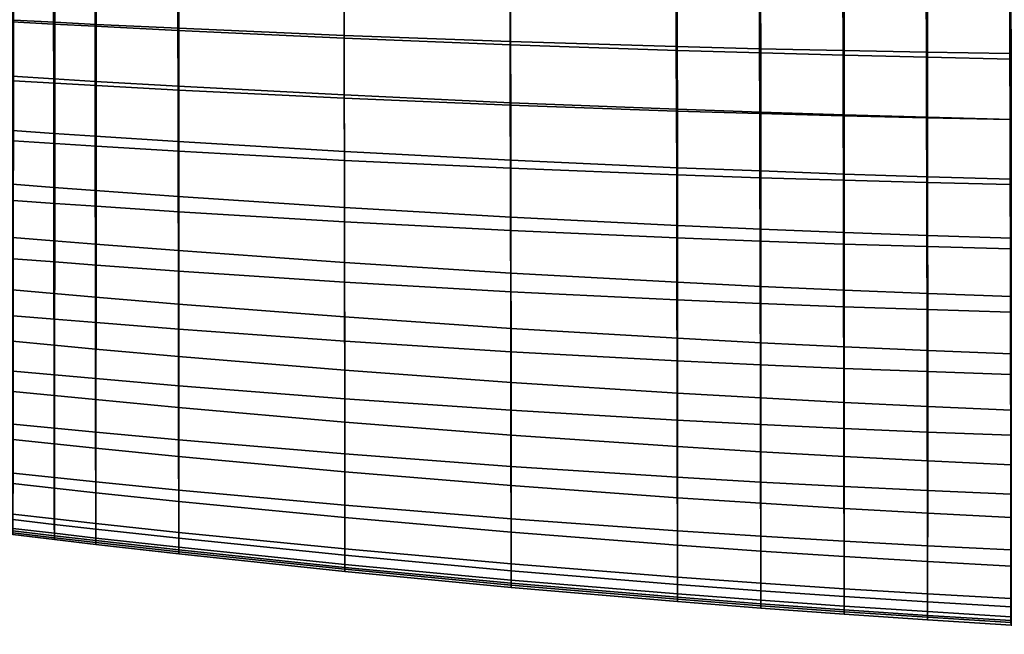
# Model space of a CAD drawing. Header units: millimetres. Extents: x -265 to 265, y -281 to 271.
# Tile 10 of 256: x -154 to -78, y -279 to -232. Entities that reach past the tile are written whole.
import ezdxf

# ---------------------------------------------------------------- set-up
doc = ezdxf.new("R2010")
doc.units = ezdxf.units.MM
doc.header["$MEASUREMENT"] = 0
doc.layers.add('sedak', color=7, linetype='Continuous', true_color=0x7faed0)

msp = doc.modelspace()

# ---------------------------------------------------------------- meshes
at = {"layer": 'sedak'}
mesh = msp.add_polyface(dxfattribs=at)
corners = [(-83.066, -202.664, 405.298), (-80.777, -210.757, 406.932), (-84.002, -210.749, 407.103), (-87.225, -210.74, 407.283), (-77.544, -220.457, 409.14), (-83.991, -220.391, 409.479), (-84.001, -215.604, 408.186), (-77.553, -215.644, 407.854), (-64.639, -220.561, 408.558), (-64.645, -215.707, 407.293), (-77.535, -225.228, 410.496), (-83.981, -225.137, 410.841), (-64.633, -225.374, 409.892), (-77.529, -229.974, 411.852), (-83.975, -229.858, 412.2), (-64.629, -230.161, 411.238), (-77.525, -234.683, 413.257), (-83.971, -234.542, 413.605), (-64.625, -234.911, 412.637), (-77.521, -239.347, 414.73), (-83.967, -239.182, 415.076), (-77.519, -243.965, 416.279), (-83.963, -243.776, 416.623), (-83.961, -248.314, 418.252), (-90.402, -248.077, 418.614), (-90.405, -243.565, 416.99), (-77.517, -248.527, 417.913), (-77.597, -239.34, 455.63), (-84.041, -239.214, 456.119), (-84.029, -244.216, 455.419), (-77.586, -244.362, 454.946), (-64.691, -239.526, 454.768), (-64.682, -244.583, 454.108), (-77.608, -234.264, 456.135), (-84.054, -234.157, 456.636), (-64.701, -234.421, 455.257), (-77.621, -229.143, 456.462), (-84.066, -229.054, 456.973), (-64.712, -229.272, 455.575), (-77.637, -223.983, 456.594), (-84.082, -223.91, 457.109), (-64.724, -224.087, 455.707), (-77.656, -218.793, 456.475), (-84.104, -218.736, 456.992), (-64.74, -218.874, 455.604), (-77.676, -213.573, 456.178), (-84.125, -213.532, 456.692), (-64.755, -213.633, 455.328), (-77.553, -210.766, 406.771), (-74.328, -210.773, 406.619), (-71.102, -210.78, 406.476), (-82.809, -208.29, 456.279), (-86.516, -208.274, 456.595), (-70.777, -208.334, 455.401), (-74.944, -208.32, 455.681), (-78.953, -208.305, 455.974)]
mesh.append_faces([[corners[k] for k in face] for face in [(0, 1, 2, 2), (3, 0, 2, 2), (4, 5, 6, 7), (8, 4, 7, 9), (10, 11, 5, 4), (12, 10, 4, 8), (13, 14, 11, 10), (15, 13, 10, 12), (16, 17, 14, 13), (18, 16, 13, 15), (19, 20, 17, 16), (21, 22, 20, 19), (23, 24, 25, 22), (26, 23, 22, 21), (27, 28, 29, 30), (31, 27, 30, 32), (33, 34, 28, 27), (35, 33, 27, 31), (36, 37, 34, 33), (38, 36, 33, 35), (39, 40, 37, 36), (41, 39, 36, 38), (42, 43, 40, 39), (44, 42, 39, 41), (45, 46, 43, 42), (47, 45, 42, 44), (6, 2, 1, 1), (48, 49, 7, 7), (7, 1, 48, 48), (2, 6, 3, 3), (50, 7, 49, 49), (7, 6, 1, 1), (50, 9, 7, 7), (51, 52, 46, 46), (47, 53, 54, 45), (51, 46, 45, 55), (45, 54, 55, 55)]])
mesh = msp.add_polyface(dxfattribs=at)
corners = [(-90.62, -203.37, 405.872), (-90.448, -210.73, 407.473), (-93.672, -210.72, 407.674), (-98.299, -204.083, 406.52), (-96.896, -210.71, 407.885), (-100.119, -210.699, 408.108), (-90.438, -220.317, 409.852), (-96.883, -220.233, 410.259), (-96.896, -215.506, 408.962), (-90.447, -215.557, 408.555), (-83.991, -220.391, 409.479), (-84.001, -215.604, 408.186), (-90.426, -225.034, 411.217), (-96.869, -224.918, 411.625), (-83.981, -225.137, 410.841), (-90.419, -229.727, 412.577), (-96.861, -229.581, 412.983), (-83.975, -229.858, 412.2), (-90.413, -234.384, 413.98), (-96.854, -234.208, 414.382), (-83.971, -234.542, 413.605), (-96.85, -238.792, 415.846), (-103.288, -238.567, 416.27), (-103.295, -234.014, 414.813), (-90.408, -238.998, 415.448), (-83.967, -239.182, 415.076), (-96.845, -243.331, 417.382), (-103.282, -243.075, 417.798), (-90.405, -243.565, 416.99), (-83.963, -243.776, 416.623), (-90.482, -239.065, 456.65), (-96.924, -238.895, 457.225), (-96.91, -243.851, 456.483), (-90.471, -244.045, 455.93), (-90.495, -234.03, 457.183), (-96.938, -233.884, 457.78), (-84.054, -234.157, 456.636), (-84.041, -239.214, 456.119), (-90.51, -228.947, 457.533), (-96.952, -228.824, 458.147), (-84.066, -229.054, 456.973), (-90.525, -223.823, 457.68), (-96.97, -223.722, 458.309), (-84.082, -223.91, 457.109), (-90.549, -218.669, 457.569), (-96.996, -218.59, 458.211), (-84.104, -218.736, 456.992), (-90.571, -213.484, 457.272), (-97.02, -213.428, 457.922), (-84.125, -213.532, 456.692), (-87.225, -210.74, 407.283), (-96.79, -208.224, 457.596), (-102.983, -208.189, 458.299), (-103.459, -213.364, 458.65), (-93.501, -208.241, 457.254), (-86.516, -208.274, 456.595), (-90.078, -208.258, 456.92)]
mesh.append_faces([[corners[k] for k in face] for face in [(0, 1, 2, 2), (3, 4, 5, 5), (6, 7, 8, 9), (10, 6, 9, 11), (12, 13, 7, 6), (14, 12, 6, 10), (15, 16, 13, 12), (17, 15, 12, 14), (18, 19, 16, 15), (20, 18, 15, 17), (21, 22, 23, 19), (24, 21, 19, 18), (25, 24, 18, 20), (26, 27, 22, 21), (28, 26, 21, 24), (29, 28, 24, 25), (30, 31, 32, 33), (34, 35, 31, 30), (36, 34, 30, 37), (38, 39, 35, 34), (40, 38, 34, 36), (41, 42, 39, 38), (43, 41, 38, 40), (44, 45, 42, 41), (46, 44, 41, 43), (47, 48, 45, 44), (49, 47, 44, 46), (8, 4, 2, 2), (9, 1, 50, 50), (1, 9, 2, 2), (50, 11, 9, 9), (8, 2, 9, 9), (8, 5, 4, 4), (48, 51, 52, 53), (48, 54, 51, 51), (47, 54, 48, 48), (49, 55, 56, 47), (56, 54, 47, 47)]])
mesh = msp.add_polyface(dxfattribs=at)
corners = [(-106.562, -210.675, 408.589), (-106.013, -204.794, 407.241), (-103.342, -210.687, 408.342), (-113.771, -205.505, 408.042), (-109.783, -210.662, 408.848), (-113.001, -210.648, 409.12), (-116.219, -210.634, 409.406), (-121.543, -206.212, 408.931), (-119.435, -210.619, 409.706), (-122.649, -210.603, 410.021), (-103.327, -220.14, 410.706), (-116.203, -219.924, 411.728), (-116.219, -215.311, 410.456), (-103.341, -215.448, 409.411), (-96.883, -220.233, 410.259), (-96.896, -215.506, 408.962), (-103.312, -224.79, 412.068), (-116.186, -224.497, 413.067), (-96.869, -224.918, 411.625), (-103.303, -229.42, 413.42), (-116.175, -229.051, 414.397), (-96.861, -229.581, 412.983), (-103.295, -234.014, 414.813), (-116.166, -233.572, 415.768), (-96.854, -234.208, 414.382), (-103.288, -238.567, 416.27), (-116.158, -238.054, 417.202), (-103.282, -243.075, 417.798), (-116.151, -242.495, 418.707), (-103.357, -238.703, 457.849), (-116.193, -238.251, 459.244), (-116.182, -243.119, 458.404), (-103.344, -243.631, 457.078), (-96.924, -238.895, 457.225), (-96.91, -243.851, 456.483), (-103.372, -233.717, 458.428), (-116.205, -233.325, 459.89), (-96.938, -233.884, 457.78), (-103.388, -228.683, 458.818), (-116.219, -228.35, 460.342), (-96.952, -228.824, 458.147), (-103.406, -223.607, 459.001), (-116.234, -223.333, 460.586), (-96.97, -223.722, 458.309), (-103.434, -218.5, 458.923), (-116.258, -218.286, 460.576), (-96.996, -218.59, 458.211), (-103.459, -213.364, 458.65), (-116.281, -213.211, 460.362), (-97.02, -213.428, 457.922), (-100.119, -210.699, 408.108), (-108.697, -208.153, 459.019), (-113.969, -208.117, 459.747), (-102.983, -208.189, 458.299), (-118.837, -208.08, 460.477)]
mesh.append_faces([[corners[k] for k in face] for face in [(0, 1, 2, 2), (3, 4, 5, 5), (3, 5, 6, 6), (7, 8, 9, 9), (10, 11, 12, 13), (14, 10, 13, 15), (16, 17, 11, 10), (18, 16, 10, 14), (19, 20, 17, 16), (21, 19, 16, 18), (22, 23, 20, 19), (24, 22, 19, 21), (25, 26, 23, 22), (27, 28, 26, 25), (29, 30, 31, 32), (33, 29, 32, 34), (35, 36, 30, 29), (37, 35, 29, 33), (38, 39, 36, 35), (40, 38, 35, 37), (41, 42, 39, 38), (43, 41, 38, 40), (44, 45, 42, 41), (46, 44, 41, 43), (47, 48, 45, 44), (49, 47, 44, 46), (9, 8, 12, 12), (12, 8, 6, 6), (12, 6, 5, 5), (5, 4, 12, 12), (0, 2, 13, 13), (2, 50, 13, 13), (13, 4, 0, 0), (4, 13, 12, 12), (15, 13, 50, 50), (47, 51, 52, 48), (47, 53, 51, 51), (48, 52, 54, 54)]])
mesh = msp.add_polyface(dxfattribs=at)
corners = [(-129.059, -219.667, 412.948), (-141.89, -219.368, 414.412), (-141.904, -214.95, 413.26), (-129.075, -215.146, 411.723), (-116.203, -219.924, 411.728), (-116.219, -215.311, 410.456), (-141.874, -223.755, 415.628), (-148.278, -223.535, 416.421), (-148.291, -219.201, 415.253), (-129.041, -224.153, 414.239), (-116.186, -224.497, 413.067), (-141.864, -228.125, 416.86), (-148.27, -227.853, 417.616), (-129.029, -228.62, 415.529), (-116.175, -229.051, 414.397), (-141.855, -232.469, 418.141), (-148.263, -232.146, 418.863), (-129.02, -233.058, 416.864), (-116.166, -233.572, 415.768), (-141.848, -236.782, 419.488), (-148.256, -236.41, 420.178), (-129.012, -237.46, 418.263), (-116.158, -238.054, 417.202), (-141.84, -241.061, 420.911), (-148.249, -240.644, 421.57), (-129.004, -241.824, 419.734), (-116.151, -242.495, 418.707), (-148.176, -236.737, 463.469), (-151.369, -236.557, 463.91), (-151.372, -241.217, 462.803), (-148.178, -241.418, 462.386), (-141.792, -237.082, 462.572), (-141.79, -241.805, 461.541), (-129.01, -237.709, 460.838), (-129.002, -242.51, 459.909), (-116.193, -238.251, 459.244), (-116.182, -243.119, 458.404), (-148.175, -232.001, 464.357), (-151.366, -231.844, 464.823), (-141.795, -232.303, 463.406), (-129.019, -232.852, 461.571), (-116.205, -233.325, 459.89), (-148.174, -227.221, 465.05), (-151.363, -227.087, 465.54), (-141.798, -227.478, 464.045), (-129.028, -227.947, 462.109), (-116.219, -228.35, 460.342), (-148.173, -222.403, 465.543), (-151.361, -222.294, 466.06), (-141.802, -222.615, 464.483), (-129.04, -223.001, 462.441), (-116.234, -223.333, 460.586), (-148.172, -217.559, 465.832), (-151.357, -217.475, 466.381), (-141.808, -217.724, 464.704), (-129.058, -218.025, 462.534), (-116.258, -218.286, 460.576)]
mesh.append_faces([[corners[k] for k in face] for face in [(0, 1, 2, 3), (4, 0, 3, 5), (6, 7, 8, 1), (9, 6, 1, 0), (10, 9, 0, 4), (11, 12, 7, 6), (13, 11, 6, 9), (14, 13, 9, 10), (15, 16, 12, 11), (17, 15, 11, 13), (18, 17, 13, 14), (19, 20, 16, 15), (21, 19, 15, 17), (22, 21, 17, 18), (23, 24, 20, 19), (25, 23, 19, 21), (26, 25, 21, 22), (27, 28, 29, 30), (31, 27, 30, 32), (33, 31, 32, 34), (35, 33, 34, 36), (37, 38, 28, 27), (39, 37, 27, 31), (40, 39, 31, 33), (41, 40, 33, 35), (42, 43, 38, 37), (44, 42, 37, 39), (45, 44, 39, 40), (46, 45, 40, 41), (47, 48, 43, 42), (49, 47, 42, 44), (50, 49, 44, 45), (51, 50, 45, 46), (52, 53, 48, 47), (54, 52, 47, 49), (55, 54, 49, 50), (56, 55, 50, 51)]])
mesh = msp.add_polyface(dxfattribs=at)
corners = [(-161.039, -223.051, 418.281), (-164.216, -222.92, 418.819), (-164.219, -218.731, 417.79), (-161.044, -218.832, 417.222), (-157.855, -223.178, 417.775), (-157.863, -218.929, 416.689), (-154.668, -223.301, 417.299), (-154.677, -219.023, 416.185), (-151.475, -223.42, 416.849), (-151.486, -219.114, 415.707), (-148.278, -223.535, 416.421), (-148.291, -219.201, 415.253), (-161.035, -227.254, 419.387), (-164.214, -227.093, 419.902), (-157.852, -227.411, 418.905), (-154.662, -227.563, 418.451), (-151.468, -227.71, 418.022), (-148.27, -227.853, 417.616), (-161.032, -231.439, 420.554), (-164.213, -231.248, 421.047), (-157.847, -231.623, 420.093), (-154.656, -231.803, 419.66), (-151.461, -231.977, 419.251), (-148.263, -232.146, 418.863), (-161.029, -235.6, 421.791), (-164.211, -235.382, 422.262), (-157.843, -235.811, 421.351), (-154.651, -236.017, 420.938), (-151.455, -236.216, 420.548), (-148.256, -236.41, 420.178), (-161.026, -239.736, 423.107), (-164.209, -239.492, 423.557), (-157.838, -239.972, 422.688), (-154.646, -240.202, 422.295), (-151.449, -240.426, 421.923), (-160.968, -235.995, 465.107), (-164.175, -235.802, 465.425), (-164.177, -240.367, 464.259), (-160.971, -240.585, 463.947), (-157.764, -236.186, 464.74), (-157.769, -240.8, 463.592), (-160.964, -231.355, 466.073), (-164.173, -231.188, 466.395), (-157.76, -231.52, 465.693), (-154.561, -231.683, 465.271), (-154.564, -236.373, 464.337), (-151.366, -231.844, 464.823), (-151.369, -236.557, 463.91), (-160.961, -226.674, 466.843), (-164.171, -226.534, 467.169), (-157.756, -226.813, 466.451), (-154.558, -226.951, 466.011), (-151.363, -227.087, 465.54), (-160.957, -221.959, 467.418), (-164.168, -221.848, 467.747), (-157.752, -222.071, 467.013), (-154.554, -222.183, 466.554), (-151.361, -222.294, 466.06)]
mesh.append_faces([[corners[k] for k in face] for face in [(0, 1, 2, 3), (4, 0, 3, 5), (6, 4, 5, 7), (8, 6, 7, 9), (10, 8, 9, 11), (12, 13, 1, 0), (14, 12, 0, 4), (15, 14, 4, 6), (16, 15, 6, 8), (17, 16, 8, 10), (18, 19, 13, 12), (20, 18, 12, 14), (21, 20, 14, 15), (22, 21, 15, 16), (23, 22, 16, 17), (24, 25, 19, 18), (26, 24, 18, 20), (27, 26, 20, 21), (28, 27, 21, 22), (29, 28, 22, 23), (30, 31, 25, 24), (32, 30, 24, 26), (33, 32, 26, 27), (34, 33, 27, 28), (35, 36, 37, 38), (39, 35, 38, 40), (41, 42, 36, 35), (43, 41, 35, 39), (44, 43, 39, 45), (46, 44, 45, 47), (48, 49, 42, 41), (50, 48, 41, 43), (51, 50, 43, 44), (52, 51, 44, 46), (53, 54, 49, 48), (55, 53, 48, 50), (56, 55, 50, 51), (57, 56, 51, 52)]])
mesh = msp.add_polyface(dxfattribs=at)
corners = [(-148.249, -240.644, 421.57), (-151.449, -240.426, 421.923), (-151.455, -236.216, 420.548), (-148.256, -236.41, 420.178), (-157.834, -244.097, 424.114), (-161.023, -243.837, 424.513), (-161.026, -239.736, 423.107), (-157.838, -239.972, 422.688), (-154.641, -244.351, 423.739), (-154.646, -240.202, 422.295), (-151.443, -244.597, 423.385), (-148.242, -244.837, 423.048), (-157.83, -248.181, 425.644), (-161.02, -247.898, 426.024), (-154.636, -248.456, 425.287), (-151.438, -248.723, 424.949), (-148.236, -248.984, 424.627), (-157.826, -252.211, 427.3), (-161.018, -251.908, 427.661), (-154.631, -252.506, 426.96), (-151.433, -252.794, 426.637), (-148.23, -253.074, 426.329), (-157.822, -256.168, 429.113), (-161.014, -255.846, 429.456), (-154.626, -256.483, 428.788), (-151.428, -256.789, 428.479), (-157.818, -260.023, 431.128), (-161.011, -259.683, 431.456), (-154.621, -260.355, 430.818), (-151.422, -260.679, 430.521), (-157.785, -258.495, 456.795), (-160.984, -258.19, 457.097), (-160.988, -262.241, 454.668), (-157.789, -262.568, 454.381), (-154.586, -258.793, 456.483), (-154.59, -262.889, 454.087), (-157.78, -254.235, 458.872), (-160.981, -253.952, 459.187), (-154.581, -254.512, 458.541), (-151.383, -254.782, 458.202), (-151.387, -259.085, 456.165), (-160.978, -249.588, 461.001), (-164.182, -249.322, 461.302), (-164.184, -253.663, 459.48), (-157.776, -249.849, 460.673), (-154.577, -250.104, 460.325), (-151.379, -250.353, 459.964), (-160.975, -245.131, 462.579), (-164.18, -244.889, 462.885), (-157.772, -245.369, 462.237), (-154.573, -245.602, 461.871), (-151.375, -245.83, 461.488), (-160.971, -240.585, 463.947), (-164.177, -240.367, 464.259), (-157.769, -240.8, 463.592), (-154.568, -241.01, 463.207), (-151.372, -241.217, 462.803), (-154.564, -236.373, 464.337), (-157.764, -236.186, 464.74), (-151.369, -236.557, 463.91)]
mesh.append_faces([[corners[k] for k in face] for face in [(0, 1, 2, 3), (4, 5, 6, 7), (8, 4, 7, 9), (10, 8, 9, 1), (11, 10, 1, 0), (12, 13, 5, 4), (14, 12, 4, 8), (15, 14, 8, 10), (16, 15, 10, 11), (17, 18, 13, 12), (19, 17, 12, 14), (20, 19, 14, 15), (21, 20, 15, 16), (22, 23, 18, 17), (24, 22, 17, 19), (25, 24, 19, 20), (26, 27, 23, 22), (28, 26, 22, 24), (29, 28, 24, 25), (30, 31, 32, 33), (34, 30, 33, 35), (36, 37, 31, 30), (38, 36, 30, 34), (39, 38, 34, 40), (41, 42, 43, 37), (44, 41, 37, 36), (45, 44, 36, 38), (46, 45, 38, 39), (47, 48, 42, 41), (49, 47, 41, 44), (50, 49, 44, 45), (51, 50, 45, 46), (52, 53, 48, 47), (54, 52, 47, 49), (55, 54, 49, 50), (56, 55, 50, 51), (57, 58, 54, 55), (59, 57, 55, 56)]])
mesh = msp.add_polyface(dxfattribs=at)
corners = [(-103.277, -247.53, 419.406), (-116.146, -246.885, 420.293), (-116.151, -242.495, 418.707), (-103.282, -243.075, 417.798), (-96.841, -247.816, 418.999), (-96.845, -243.331, 417.382), (-90.402, -248.077, 418.614), (-90.405, -243.565, 416.99), (-103.274, -251.927, 421.107), (-116.141, -251.219, 421.971), (-96.838, -252.242, 420.709), (-90.4, -252.53, 420.332), (-103.271, -256.256, 422.92), (-116.137, -255.487, 423.763), (-96.836, -256.599, 422.531), (-90.398, -256.914, 422.162), (-103.27, -260.497, 424.873), (-116.133, -259.669, 425.696), (-96.835, -260.867, 424.492), (-90.398, -261.209, 424.131), (-103.27, -264.623, 427.009), (-116.131, -263.738, 427.815), (-96.835, -265.021, 426.636), (-90.398, -265.388, 426.283), (-103.27, -268.578, 429.402), (-116.13, -267.636, 430.194), (-96.836, -269.002, 429.036), (-103.302, -262.578, 451.835), (-116.148, -261.812, 452.848), (-116.143, -266.151, 450.744), (-103.294, -266.99, 449.817), (-96.869, -262.915, 451.373), (-96.861, -267.364, 449.394), (-90.432, -263.222, 450.941), (-90.424, -267.705, 448.999), (-83.992, -263.499, 450.538), (-83.984, -268.016, 448.63), (-103.311, -257.996, 453.518), (-116.155, -257.298, 454.614), (-96.878, -258.301, 453.019), (-90.439, -258.577, 452.553), (-84, -258.823, 452.118), (-103.32, -253.297, 454.929), (-116.163, -252.663, 456.105), (-96.888, -253.571, 454.396), (-90.449, -253.818, 453.898), (-84.009, -254.037, 453.435), (-103.332, -248.505, 456.108), (-116.172, -247.934, 457.36), (-96.898, -248.751, 455.542), (-90.459, -248.971, 455.016), (-84.019, -249.164, 454.527), (-103.344, -243.631, 457.078), (-116.182, -243.119, 458.404), (-96.91, -243.851, 456.483), (-90.471, -244.045, 455.93), (-84.029, -244.216, 455.419), (-84.041, -239.214, 456.119), (-90.482, -239.065, 456.65)]
mesh.append_faces([[corners[k] for k in face] for face in [(0, 1, 2, 3), (4, 0, 3, 5), (6, 4, 5, 7), (8, 9, 1, 0), (10, 8, 0, 4), (11, 10, 4, 6), (12, 13, 9, 8), (14, 12, 8, 10), (15, 14, 10, 11), (16, 17, 13, 12), (18, 16, 12, 14), (19, 18, 14, 15), (20, 21, 17, 16), (22, 20, 16, 18), (23, 22, 18, 19), (24, 25, 21, 20), (26, 24, 20, 22), (27, 28, 29, 30), (31, 27, 30, 32), (33, 31, 32, 34), (35, 33, 34, 36), (37, 38, 28, 27), (39, 37, 27, 31), (40, 39, 31, 33), (41, 40, 33, 35), (42, 43, 38, 37), (44, 42, 37, 39), (45, 44, 39, 40), (46, 45, 40, 41), (47, 48, 43, 42), (49, 47, 42, 44), (50, 49, 44, 45), (51, 50, 45, 46), (52, 53, 48, 47), (54, 52, 47, 49), (55, 54, 49, 50), (56, 55, 50, 51), (57, 58, 55, 56)]])
mesh = msp.add_polyface(dxfattribs=at)
corners = [(-141.833, -245.297, 422.418), (-148.242, -244.837, 423.048), (-148.249, -240.644, 421.57), (-141.84, -241.061, 420.911), (-128.997, -246.141, 421.286), (-129.004, -241.824, 419.734), (-116.146, -246.885, 420.293), (-116.151, -242.495, 418.707), (-141.826, -249.485, 424.024), (-148.236, -248.984, 424.627), (-128.99, -250.405, 422.934), (-116.141, -251.219, 421.971), (-141.82, -253.613, 425.749), (-148.23, -253.074, 426.329), (-128.985, -254.606, 424.698), (-116.137, -255.487, 423.763), (-148.226, -257.088, 428.183), (-151.428, -256.789, 428.479), (-151.433, -252.794, 426.637), (-141.815, -257.663, 427.625), (-128.98, -258.725, 426.606), (-116.133, -259.669, 425.696), (-148.221, -260.995, 430.236), (-151.422, -260.679, 430.521), (-141.811, -261.605, 429.696), (-128.978, -262.732, 428.705), (-116.131, -263.738, 427.815), (-148.215, -264.738, 432.562), (-151.417, -264.405, 432.838), (-141.806, -265.38, 432.037), (-148.188, -259.37, 455.845), (-151.387, -259.085, 456.165), (-151.391, -263.203, 453.79), (-148.19, -263.509, 453.493), (-141.788, -259.918, 455.205), (-141.789, -264.099, 452.903), (-128.979, -260.925, 453.979), (-128.976, -265.186, 451.778), (-148.185, -255.046, 457.858), (-151.383, -254.782, 458.202), (-141.788, -255.554, 457.168), (-128.983, -256.483, 455.841), (-116.155, -257.298, 454.614), (-116.148, -261.812, 452.848), (-148.182, -250.597, 459.596), (-151.379, -250.353, 459.964), (-141.788, -251.064, 458.855), (-128.988, -251.918, 457.426), (-116.163, -252.663, 456.105), (-148.18, -246.052, 461.096), (-151.375, -245.83, 461.488), (-141.789, -246.479, 460.303), (-128.994, -247.258, 458.773), (-116.172, -247.934, 457.36), (-148.178, -241.418, 462.386), (-151.372, -241.217, 462.803), (-141.79, -241.805, 461.541), (-129.002, -242.51, 459.909), (-116.182, -243.119, 458.404)]
mesh.append_faces([[corners[k] for k in face] for face in [(0, 1, 2, 3), (4, 0, 3, 5), (6, 4, 5, 7), (8, 9, 1, 0), (10, 8, 0, 4), (11, 10, 4, 6), (12, 13, 9, 8), (14, 12, 8, 10), (15, 14, 10, 11), (16, 17, 18, 13), (19, 16, 13, 12), (20, 19, 12, 14), (21, 20, 14, 15), (22, 23, 17, 16), (24, 22, 16, 19), (25, 24, 19, 20), (26, 25, 20, 21), (27, 28, 23, 22), (29, 27, 22, 24), (30, 31, 32, 33), (34, 30, 33, 35), (36, 34, 35, 37), (38, 39, 31, 30), (40, 38, 30, 34), (41, 40, 34, 36), (42, 41, 36, 43), (44, 45, 39, 38), (46, 44, 38, 40), (47, 46, 40, 41), (48, 47, 41, 42), (49, 50, 45, 44), (51, 49, 44, 46), (52, 51, 46, 47), (53, 52, 47, 48), (54, 55, 50, 49), (56, 54, 49, 51), (57, 56, 51, 52), (58, 57, 52, 53)]])
mesh = msp.add_polyface(dxfattribs=at)
corners = [(-83.959, -252.793, 419.977), (-90.4, -252.53, 420.332), (-90.402, -248.077, 418.614), (-83.961, -248.314, 418.252), (-77.516, -253.029, 419.643), (-77.517, -248.527, 417.913), (-83.958, -257.201, 421.814), (-90.398, -256.914, 422.162), (-77.515, -257.46, 421.486), (-83.958, -261.521, 423.79), (-90.398, -261.209, 424.131), (-77.515, -261.804, 423.47), (-83.958, -265.725, 425.95), (-90.398, -265.388, 426.283), (-77.516, -266.031, 425.636), (-83.96, -269.758, 428.362), (-90.399, -269.396, 428.689), (-77.517, -270.089, 428.056), (-83.962, -273.499, 431.154), (-90.401, -273.11, 431.474), (-77.52, -273.857, 430.854), (-83.965, -276.623, 434.57), (-90.404, -276.204, 434.883), (-77.521, -277.009, 434.277), (-77.523, -278.062, 436.379), (-83.967, -277.661, 436.662), (-77.525, -278.41, 438.602), (-83.969, -278.005, 438.877), (-64.631, -279.124, 438.119), (-64.629, -278.767, 435.877), (-77.526, -278.209, 439.766), (-83.969, -277.809, 440.038), (-64.632, -278.913, 439.288), (-77.527, -277.766, 440.886), (-83.971, -277.374, 441.157), (-64.633, -278.452, 440.409), (-77.53, -276.367, 442.914), (-83.973, -276, 443.191), (-64.635, -277.005, 442.427), (-77.535, -272.596, 445.961), (-83.979, -272.277, 446.27), (-64.641, -273.138, 445.416), (-77.542, -268.296, 448.286), (-83.984, -268.016, 448.63), (-64.646, -268.761, 447.676), (-77.549, -263.745, 450.162), (-83.992, -263.499, 450.538), (-64.651, -264.147, 449.492), (-77.557, -259.04, 451.713), (-84, -258.823, 452.118), (-64.658, -259.388, 450.991), (-77.565, -254.229, 453.004), (-84.009, -254.037, 453.435), (-64.666, -254.528, 452.236), (-77.575, -249.332, 454.074), (-84.019, -249.164, 454.527), (-64.674, -249.589, 453.267), (-77.586, -244.362, 454.946), (-84.029, -244.216, 455.419), (-64.682, -244.583, 454.108)]
mesh.append_faces([[corners[k] for k in face] for face in [(0, 1, 2, 3), (4, 0, 3, 5), (6, 7, 1, 0), (8, 6, 0, 4), (9, 10, 7, 6), (11, 9, 6, 8), (12, 13, 10, 9), (14, 12, 9, 11), (15, 16, 13, 12), (17, 15, 12, 14), (18, 19, 16, 15), (20, 18, 15, 17), (21, 22, 19, 18), (23, 21, 18, 20), (24, 25, 21, 23), (26, 27, 25, 24), (28, 26, 24, 29), (30, 31, 27, 26), (32, 30, 26, 28), (33, 34, 31, 30), (35, 33, 30, 32), (36, 37, 34, 33), (38, 36, 33, 35), (39, 40, 37, 36), (41, 39, 36, 38), (42, 43, 40, 39), (44, 42, 39, 41), (45, 46, 43, 42), (47, 45, 42, 44), (48, 49, 46, 45), (50, 48, 45, 47), (51, 52, 49, 48), (53, 51, 48, 50), (54, 55, 52, 51), (56, 54, 51, 53), (57, 58, 55, 54), (59, 57, 54, 56)]])
mesh = msp.add_polyface(dxfattribs=at)
corners = [(-157.813, -263.715, 433.423), (-161.008, -263.359, 433.735), (-161.011, -259.683, 431.456), (-157.818, -260.023, 431.128), (-154.617, -264.064, 433.125), (-154.621, -260.355, 430.818), (-151.417, -264.405, 432.838), (-151.422, -260.679, 430.521), (-157.81, -267.111, 436.124), (-161.004, -266.738, 436.422), (-154.612, -267.477, 435.836), (-151.412, -267.834, 435.559), (-157.806, -269.873, 439.461), (-161.002, -269.483, 439.747), (-154.607, -270.254, 439.183), (-151.408, -270.628, 438.913), (-161, -270.345, 441.734), (-164.194, -269.94, 442.018), (-164.195, -269.086, 440.042), (-157.804, -270.742, 441.456), (-154.605, -271.131, 441.186), (-151.405, -271.512, 440.922), (-160.998, -270.633, 443.856), (-164.193, -270.226, 444.131), (-157.802, -271.032, 443.587), (-154.604, -271.423, 443.323), (-151.403, -271.807, 443.064), (-160.997, -270.493, 444.999), (-164.193, -270.089, 445.27), (-157.801, -270.89, 444.733), (-154.603, -271.279, 444.471), (-151.402, -271.66, 444.214), (-160.996, -270.168, 446.128), (-164.192, -269.768, 446.396), (-157.8, -270.56, 445.864), (-154.602, -270.944, 445.603), (-151.401, -271.32, 445.346), (-160.995, -269.094, 448.262), (-164.191, -268.708, 448.526), (-157.797, -269.473, 447.997), (-154.599, -269.844, 447.735), (-151.398, -270.208, 447.475), (-160.991, -265.98, 451.791), (-164.189, -265.621, 452.061), (-157.793, -266.332, 451.516), (-154.594, -266.677, 451.24), (-151.395, -267.013, 450.963), (-160.988, -262.241, 454.668), (-164.188, -261.906, 454.946), (-157.789, -262.568, 454.381), (-154.59, -262.889, 454.087), (-151.391, -263.203, 453.79), (-151.387, -259.085, 456.165), (-154.586, -258.793, 456.483)]
mesh.append_faces([[corners[k] for k in face] for face in [(0, 1, 2, 3), (4, 0, 3, 5), (6, 4, 5, 7), (8, 9, 1, 0), (10, 8, 0, 4), (11, 10, 4, 6), (12, 13, 9, 8), (14, 12, 8, 10), (15, 14, 10, 11), (16, 17, 18, 13), (19, 16, 13, 12), (20, 19, 12, 14), (21, 20, 14, 15), (22, 23, 17, 16), (24, 22, 16, 19), (25, 24, 19, 20), (26, 25, 20, 21), (27, 28, 23, 22), (29, 27, 22, 24), (30, 29, 24, 25), (31, 30, 25, 26), (32, 33, 28, 27), (34, 32, 27, 29), (35, 34, 29, 30), (36, 35, 30, 31), (37, 38, 33, 32), (39, 37, 32, 34), (40, 39, 34, 35), (41, 40, 35, 36), (42, 43, 38, 37), (44, 42, 37, 39), (45, 44, 39, 40), (46, 45, 40, 41), (47, 48, 43, 42), (49, 47, 42, 44), (50, 49, 44, 45), (51, 50, 45, 46), (52, 53, 50, 51)]])
mesh = msp.add_polyface(dxfattribs=at)
corners = [(-128.975, -266.57, 431.068), (-141.806, -265.38, 432.037), (-141.811, -261.605, 429.696), (-128.978, -262.732, 428.705), (-116.13, -267.636, 430.194), (-116.131, -263.738, 427.815), (-148.211, -268.183, 435.29), (-151.412, -267.834, 435.559), (-151.417, -264.405, 432.838), (-148.215, -264.738, 432.562), (-141.802, -268.857, 434.775), (-128.973, -270.11, 433.82), (-116.13, -271.236, 432.957), (-148.206, -270.993, 438.65), (-151.408, -270.628, 438.913), (-141.799, -271.7, 438.143), (-128.972, -273.018, 437.2), (-116.13, -274.208, 436.345), (-148.204, -271.885, 440.664), (-151.405, -271.512, 440.922), (-141.797, -272.607, 440.166), (-128.971, -273.955, 439.238), (-148.202, -272.182, 442.811), (-151.403, -271.807, 443.064), (-141.795, -272.909, 442.32), (-128.971, -274.266, 441.404), (-148.201, -272.032, 443.962), (-151.402, -271.66, 444.214), (-141.795, -272.755, 443.472), (-128.971, -274.102, 442.557), (-116.133, -275.322, 441.727), (-116.132, -275.495, 440.573), (-148.2, -271.688, 445.093), (-151.401, -271.32, 445.346), (-141.794, -272.401, 444.603), (-128.972, -273.731, 443.684), (-116.133, -274.933, 442.851), (-148.197, -270.563, 447.219), (-151.398, -270.208, 447.475), (-141.793, -271.251, 446.719), (-128.972, -272.53, 445.778), (-116.135, -273.682, 444.924), (-148.194, -267.343, 450.688), (-151.395, -267.013, 450.963), (-141.791, -267.978, 450.147), (-128.973, -269.155, 449.121), (-116.138, -270.206, 448.183), (-148.19, -263.509, 453.493), (-151.391, -263.203, 453.79), (-141.789, -264.099, 452.903), (-128.976, -265.186, 451.778), (-116.143, -266.151, 450.744), (-116.148, -261.812, 452.848), (-128.979, -260.925, 453.979)]
mesh.append_faces([[corners[k] for k in face] for face in [(0, 1, 2, 3), (4, 0, 3, 5), (6, 7, 8, 9), (10, 6, 9, 1), (11, 10, 1, 0), (12, 11, 0, 4), (13, 14, 7, 6), (15, 13, 6, 10), (16, 15, 10, 11), (17, 16, 11, 12), (18, 19, 14, 13), (20, 18, 13, 15), (21, 20, 15, 16), (22, 23, 19, 18), (24, 22, 18, 20), (25, 24, 20, 21), (26, 27, 23, 22), (28, 26, 22, 24), (29, 28, 24, 25), (30, 29, 25, 31), (32, 33, 27, 26), (34, 32, 26, 28), (35, 34, 28, 29), (36, 35, 29, 30), (37, 38, 33, 32), (39, 37, 32, 34), (40, 39, 34, 35), (41, 40, 35, 36), (42, 43, 38, 37), (44, 42, 37, 39), (45, 44, 39, 40), (46, 45, 40, 41), (47, 48, 43, 42), (49, 47, 42, 44), (50, 49, 44, 45), (51, 50, 45, 46), (52, 53, 50, 51)]])
mesh = msp.add_polyface(dxfattribs=at)
corners = [(-90.399, -269.396, 428.689), (-96.836, -269.002, 429.036), (-96.835, -265.021, 426.636), (-90.398, -265.388, 426.283), (-103.271, -272.236, 432.176), (-116.13, -271.236, 432.957), (-116.13, -267.636, 430.194), (-103.27, -268.578, 429.402), (-96.838, -272.689, 431.815), (-90.401, -273.11, 431.474), (-103.273, -275.27, 435.572), (-116.13, -274.208, 436.345), (-96.84, -275.753, 435.217), (-90.404, -276.204, 434.883), (-116.131, -275.174, 438.396), (-128.971, -273.955, 439.238), (-128.972, -273.018, 437.2), (-103.275, -276.266, 437.639), (-96.842, -276.763, 437.292), (-90.406, -277.228, 436.966), (-83.967, -277.661, 436.662), (-83.965, -276.623, 434.57), (-116.132, -275.495, 440.573), (-128.971, -274.266, 441.404), (-103.276, -276.596, 439.83), (-96.844, -277.098, 439.49), (-90.408, -277.568, 439.173), (-83.969, -278.005, 438.877), (-103.277, -276.413, 440.986), (-116.133, -275.322, 441.727), (-96.845, -276.911, 440.648), (-90.408, -277.376, 440.332), (-83.969, -277.809, 440.038), (-103.279, -276.006, 442.106), (-116.133, -274.933, 442.851), (-96.846, -276.494, 441.768), (-90.41, -276.95, 441.451), (-83.971, -277.374, 441.157), (-103.281, -274.705, 444.162), (-116.135, -273.682, 444.924), (-96.849, -275.169, 443.815), (-90.412, -275.6, 443.492), (-83.973, -276, 443.191), (-103.287, -271.13, 447.343), (-116.138, -270.206, 448.183), (-96.854, -271.544, 446.96), (-90.418, -271.926, 446.603), (-83.979, -272.277, 446.27), (-103.294, -266.99, 449.817), (-116.143, -266.151, 450.744), (-96.861, -267.364, 449.394), (-90.424, -267.705, 448.999), (-83.984, -268.016, 448.63)]
mesh.append_faces([[corners[k] for k in face] for face in [(0, 1, 2, 3), (4, 5, 6, 7), (8, 4, 7, 1), (9, 8, 1, 0), (10, 11, 5, 4), (12, 10, 4, 8), (13, 12, 8, 9), (14, 15, 16, 11), (17, 14, 11, 10), (18, 17, 10, 12), (19, 18, 12, 13), (20, 19, 13, 21), (22, 23, 15, 14), (24, 22, 14, 17), (25, 24, 17, 18), (26, 25, 18, 19), (27, 26, 19, 20), (28, 29, 22, 24), (30, 28, 24, 25), (31, 30, 25, 26), (32, 31, 26, 27), (33, 34, 29, 28), (35, 33, 28, 30), (36, 35, 30, 31), (37, 36, 31, 32), (38, 39, 34, 33), (40, 38, 33, 35), (41, 40, 35, 36), (42, 41, 36, 37), (43, 44, 39, 38), (45, 43, 38, 40), (46, 45, 40, 41), (47, 46, 41, 42), (48, 49, 44, 43), (50, 48, 43, 45), (51, 50, 45, 46), (52, 51, 46, 47)]])

doc.saveas('drawing.dxf')
